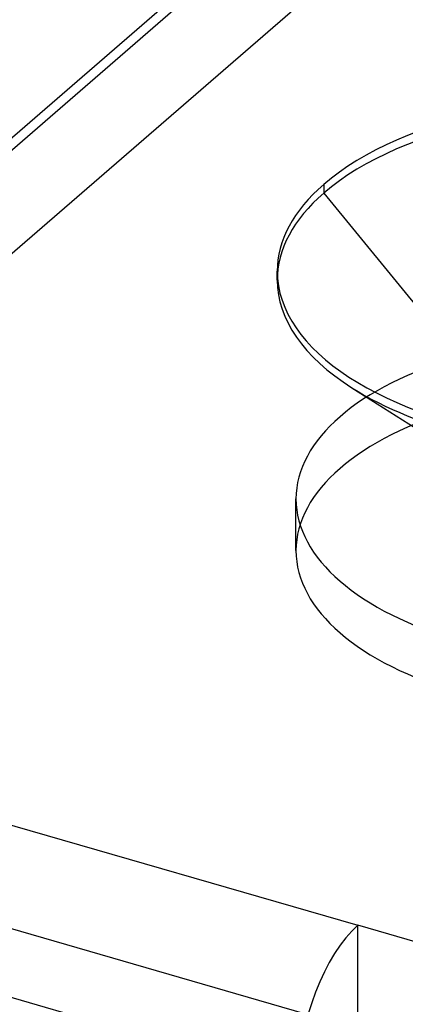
# Model space of a CAD drawing. Header units: millimetres. Extents: x -24 to 80, y -43 to 164.
# Tile 126 of 223: x -15.98 to -12.76, y 142.39 to 150.63. Entities that reach past the tile are written whole.
import ezdxf

# ---------------------------------------------------------------- set-up
doc = ezdxf.new("R2010")
doc.units = ezdxf.units.MM
doc.layers.add('MAIN-1', color=7, linetype='Continuous')
doc.layers.add('MAIN-2', color=7, linetype='Continuous')

msp = doc.modelspace()

# ---------------------------------------------------------------- linework, layer by layer
at = {"layer": 'MAIN-1'}
for p, q in [((-0.884, 162.7793), (-22.284, 144.2463)), ((-20.9474, 145.3039), (-0.7957, 162.7557)), ((-13.8282, 148.455), (-13.8282, 148.5287)), ((-13.2034, 147.554), (-12.242, 146.9443)), ((-20.9474, 145.3039), (-13.1531, 143.0539)), ((-13.6531, 141.7548), (-21.4474, 144.0048)), ((-12.2871, 142.8039), (-13.1531, 143.0539)), ((-13.1531, 142.1878), (-13.1531, 143.0539))]:
    msp.add_line(p, q, dxfattribs=at)
for centre, major_axis, ratio, start_param, end_param in [((-10.9182, 148.5286), (-2.91, 0), 0.5, 3.141499, 5.759587), ((-10.9182, 148.5286), (-2.91, 0), 0.5, -0.523599, -0.000094), ((-10.9182, 148.5286), (-2.91, 0), 0.5, -0.000094, 2.617994), ((-10.9182, 148.4549), (2.91, 0), 0.5, 3.141499, 3.809407), ((-10.9182, 148.4549), (2.91, 0), 0.5, -2.473779, -0.667777), ((-13.1531, 142.1878), (0.2774, 0.9608), 0.433013, 0.588003, 2.158799)]:
    msp.add_ellipse(centre, major_axis=major_axis, ratio=ratio, start_param=start_param, end_param=end_param, dxfattribs=at)
at = {"layer": 'MAIN-2'}
for p, q in [((-20.9474, 144.4378), (-0.7957, 161.8897)), ((-13.4383, 149.2561), (-13.4383, 149.1824)), ((-13.4383, 149.1824), (-12.2463, 147.7267)), ((-13.6707, 146.1903), (-13.6707, 146.6233)), ((-20.9474, 144.4378), (-13.1531, 142.1878))]:
    msp.add_line(p, q, dxfattribs=at)
for centre, major_axis, start_param, end_param in [((-10.9182, 148.4549), (2.91, 0), -0.000094, 2.617994), ((-10.9182, 148.4549), (2.91, 0), 2.617994, 3.141499), ((-10.9182, 146.6234), (-2.7525, 0), -2.094395, 0.000031), ((-10.9182, 146.1903), (2.7525, 0), 1.047198, 3.141624), ((-10.9182, 146.6234), (-2.7525, 0), 0.000031, 1.047198), ((-10.9182, 146.1903), (2.7525, 0), -3.141561, -2.094395)]:
    msp.add_ellipse(centre, major_axis=major_axis, ratio=0.5, start_param=start_param, end_param=end_param, dxfattribs=at)

doc.saveas('drawing.dxf')
